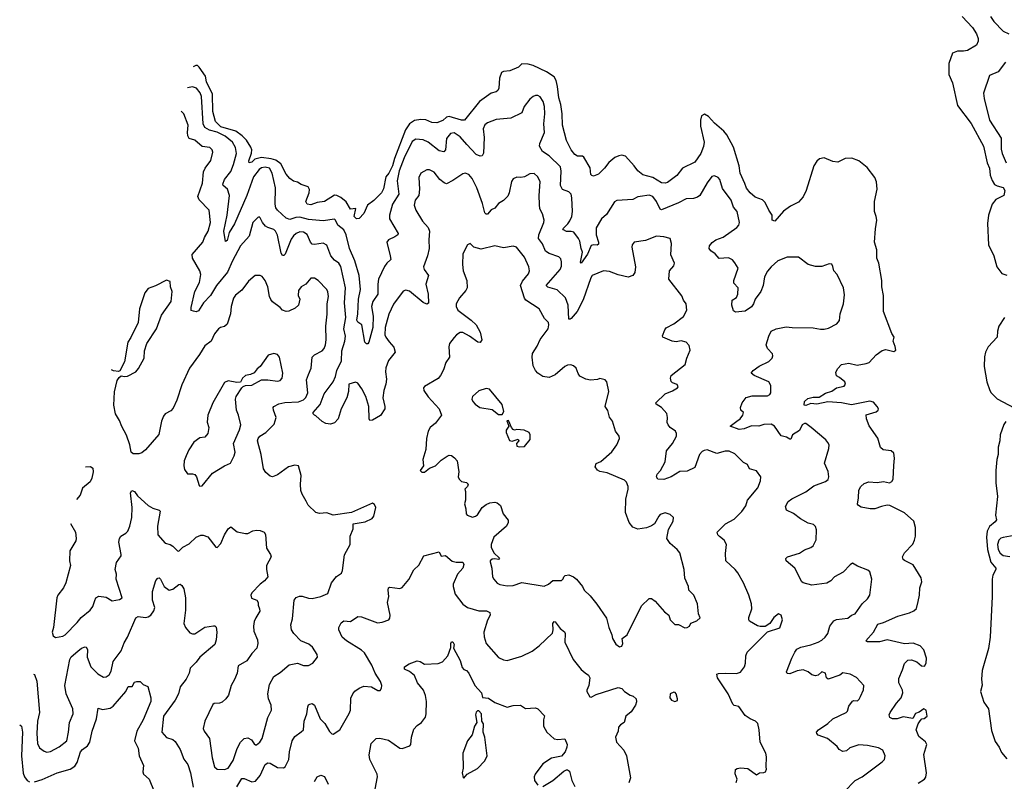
# Model space of a CAD drawing. Extents: x 2293878 to 2522763, y 823964 to 1006972.
# Tile 94 of 256: x 2312795 to 2320774, y 933358 to 939529. Entities that reach past the tile are written whole.
import ezdxf

# ---------------------------------------------------------------- set-up
doc = ezdxf.new("R2010")
doc.units = 0

msp = doc.modelspace()

# ---------------------------------------------------------------- linework, layer by layer
at = {"layer": '0CON20XD'}
for points in [[(2320432.5, 939555), (2320515, 939464.2), (2320547.5, 939415), (2320561.2, 939375), (2320561.2, 939355), (2320547.7, 939322.3), (2320475, 939280), (2320442.3, 939272.3), (2320395, 939273.8), (2320355, 939256.7), (2320324.1, 939174.1), (2320324.3, 939085), (2320355, 939017.5), (2320395, 938832), (2320505, 938688.6), (2320604.2, 938505), (2320635, 938368.6), (2320653.9, 938325), (2320659.3, 938269.3), (2320675, 938226.2), (2320695, 938193.8), (2320715, 938181.8), (2320765, 938168.6), (2320778.6, 938145), (2320770.8, 938105), (2320705, 938072.7), (2320675.6, 938035), (2320645.8, 937945), (2320637.4, 937877.4), (2320646.2, 937705), (2320688.8, 937615), (2320714, 937525), (2320755, 937472.5), (2320795, 937457.5)], [(2320661.5, 939555), (2320687.8, 939515), (2320764.5, 939435), (2320811.2, 939415)], [(2317774.8, 938344.8), (2317705, 938421.8), (2317675, 938429.6), (2317650, 938425), (2317617.9, 938412.1), (2317569.8, 938370.2), (2317535, 938325.6), (2317485, 938277.1), (2317445, 938261.2), (2317432.5, 938265), (2317424.2, 938275), (2317417.9, 938327.9), (2317366.7, 938415), (2317355, 938423.3), (2317315, 938423.8), (2317295, 938436.2), (2317265, 938474.2), (2317225, 938550), (2317194.6, 938675), (2317191.8, 938765), (2317180.4, 938840.4), (2317163.3, 938895), (2317153.4, 938986.6), (2317141.6, 939035), (2317125.3, 939065.3), (2317065, 939105.5), (2316957.3, 939157.3), (2316915, 939169.5), (2316865, 939170), (2316836.7, 939145), (2316767.1, 939112.9), (2316715, 939108.2), (2316699.2, 939100.8), (2316683.1, 939055), (2316678.8, 938975), (2316670.6, 938955), (2316656.1, 938943.9), (2316615, 938932.5), (2316521.6, 938865), (2316398.8, 938715), (2316375, 938714.2), (2316274.8, 938745.2), (2316255, 938739.6), (2316225, 938712.4), (2316175, 938693), (2316135, 938695.2), (2316085, 938716.5), (2316045, 938719.1), (2315995, 938711.3), (2315955, 938685.4), (2315922.8, 938637.2), (2315831.6, 938405), (2315815, 938343.8), (2315785.7, 938285), (2315762.5, 938255), (2315742.5, 938157.5), (2315726.6, 938125), (2315665, 938063.2), (2315612.9, 938025), (2315582.7, 937957.3), (2315545, 937917.5), (2315525, 937913.8), (2315504.4, 937935), (2315518.3, 937998.3), (2315475, 937994.4), (2315441.5, 938051.5), (2315397.1, 938087.1), (2315365, 938104.4), (2315345, 938105.8), (2315265, 938054.4), (2315205, 938048.5), (2315155, 938027.8), (2315125, 938032.5), (2315114.2, 938055), (2315142, 938125), (2315143, 938153), (2315133, 938173), (2315075, 938193.3), (2315045, 938213.3), (2315015, 938220), (2314985, 938242), (2314955, 938276), (2314911.4, 938361.4), (2314870.4, 938390.4), (2314832.4, 938402.4), (2314755, 938412.3), (2314701.1, 938398.9), (2314675, 938373.8), (2314655, 938370), (2314652.2, 938385), (2314674.1, 938445.9), (2314676.2, 938475), (2314667.5, 938495), (2314632.6, 938552.6), (2314598.8, 938588.8), (2314546.2, 938626.2), (2314425, 938661), (2314382.7, 938705), (2314361, 938785), (2314357.2, 938925), (2314308.2, 939025), (2314301.7, 939071.7), (2314248.8, 939145), (2314235, 939156.2), (2314221.7, 939158.3), (2314199.9, 939147.1)], [(2320783.5, 939185), (2320723.7, 939106.3), (2320654.5, 939075.5), (2320605.7, 938934.3), (2320610.3, 938890.3), (2320653.6, 938715), (2320749.3, 938569.3), (2320749.1, 938479.1), (2320757.1, 938445), (2320789.8, 938369.8)], [(2318605.3, 936274.7), (2318634.2, 936295), (2318656, 936325), (2318660, 936345), (2318640, 936365), (2318636.2, 936385), (2318650.8, 936425), (2318683.2, 936466.8), (2318729.5, 936480.5), (2318855, 936481.1), (2318875, 936492.9), (2318880.8, 936505), (2318882, 936565), (2318866, 936595), (2318747.5, 936645), (2318723.3, 936665), (2318740, 936685), (2318788.3, 936721.7), (2318865, 936758.1), (2318892.5, 936785), (2318897.9, 936805), (2318895, 936822), (2318855.7, 936865), (2318843.1, 936895), (2318865.6, 936965), (2318885, 937003.8), (2318925, 937024), (2319005, 937041.2), (2319055, 937034.2), (2319225, 937032.9), (2319285, 937021.4), (2319315, 937021.4), (2319349.8, 937030.2), (2319415.6, 937064.4), (2319437.7, 937092.3), (2319444, 937145), (2319470.8, 937225), (2319480.3, 937300.3), (2319470, 937355), (2319418.8, 937465), (2319391.2, 937495), (2319385, 937530), (2319375, 937546.7), (2319355, 937550), (2319295, 937530), (2319245, 937530), (2319185, 937546.2), (2319107.5, 937605), (2319015, 937604.4), (2318938.6, 937575), (2318885, 937527.1), (2318855, 937490), (2318830, 937445), (2318820, 937375), (2318800, 937325), (2318755.4, 937265), (2318740.6, 937225), (2318725, 937202.5), (2318675, 937168.1), (2318595, 937158.9), (2318578.6, 937168.6), (2318566, 937215), (2318570, 937255), (2318605, 937277.5), (2318615.6, 937305), (2318616.9, 937355), (2318581.9, 937395), (2318583.5, 937415), (2318616.9, 937515), (2318590.7, 937559.3), (2318572.5, 937582.5), (2318539.7, 937599.7), (2318464.1, 937594.1), (2318431.7, 937631.7), (2318396.1, 937656.1), (2318383.3, 937675), (2318383.8, 937695), (2318405.8, 937724.2), (2318435.5, 937744.5), (2318495, 937766.9), (2318605.4, 937844.6), (2318621.4, 937865), (2318627.5, 937885), (2318610, 937975), (2318580.6, 938010.6), (2318560, 938065), (2318490.9, 938160.9), (2318468.1, 938235), (2318455, 938249.2), (2318425, 938264), (2318405, 938258), (2318365, 938208), (2318305.6, 938105), (2318288.9, 938091.1), (2318255, 938078.6), (2318195, 938077.1), (2318135, 938043.5), (2317995, 937988.9), (2317985, 937994.3), (2317955.3, 938055.3), (2317925, 938097.1), (2317895, 938105.5), (2317823, 938097), (2317805, 938094), (2317765, 938072.5), (2317635, 938064.4), (2317615, 938052.5), (2317550.6, 937949.4), (2317508.6, 937915), (2317467.9, 937842.1), (2317465.6, 937785), (2317485.5, 937725), (2317485, 937710), (2317475, 937702.5), (2317444.5, 937705.5), (2317425, 937698.1), (2317395, 937629.2), (2317345, 937554.5), (2317338.9, 937565), (2317356.5, 937645), (2317344.4, 937675), (2317335, 937733.3), (2317324.5, 937755), (2317285, 937807.3), (2317265, 937813.2), (2317225, 937812), (2317201.9, 937825), (2317195.7, 937835), (2317236.5, 937873.5), (2317252.3, 937897.7), (2317269.2, 937935), (2317274.1, 937975), (2317270.5, 938085), (2317264.3, 938114.3), (2317244.3, 938134.3), (2317192.6, 938152.6), (2317178.8, 938185), (2317182.2, 938302.2), (2317176.4, 938335), (2317086.7, 938425), (2317031.1, 938461.1), (2317007.7, 938505), (2317009.1, 938525), (2317048.5, 938615), (2317041.4, 938685), (2317050.8, 938765), (2317047.5, 938825), (2317038, 938865), (2317013.9, 938903.9), (2316995, 938913.8), (2316975, 938914), (2316955, 938905.8), (2316928.8, 938885), (2316884, 938825), (2316865, 938774.2), (2316775, 938729.4), (2316655, 938720), (2316587, 938693), (2316565, 938676.2), (2316550, 938645), (2316558.9, 938575), (2316553.9, 938446.1), (2316543.6, 938426.4), (2316526.2, 938423.8), (2316495, 938435.7), (2316417.4, 938517.4), (2316365, 938578.9), (2316315, 938613.1), (2316285, 938605.7), (2316255, 938566), (2316245.5, 938475), (2316232.9, 938457.1), (2316195, 938465.5), (2316105, 938536.4), (2316065, 938556.4), (2316005, 938560.9), (2315975, 938542.5), (2315910.2, 938409.8), (2315869.5, 938305), (2315854.2, 938224.2), (2315866.7, 938115), (2315815.5, 938035), (2315791.5, 937945), (2315792.2, 937915), (2315862.5, 937795), (2315858, 937785), (2315835, 937768.6), (2315784.2, 937745.8), (2315770, 937725), (2315797.9, 937615), (2315802.7, 937585), (2315770, 937555), (2315751.4, 937528.6), (2315703.8, 937425), (2315696.2, 937385), (2315697.1, 937305), (2315657.8, 937245), (2315646.3, 937205), (2315659.7, 937125), (2315657.8, 937035), (2315624.2, 936915), (2315615, 936902), (2315605, 936901.2), (2315593.1, 936915), (2315566.4, 937055), (2315535, 937077.5), (2315527.2, 937095), (2315535.7, 937145), (2315541.6, 937265), (2315557.4, 937342.6), (2315544.7, 937455), (2315510.7, 937575), (2315468.4, 937675), (2315440.7, 937785), (2315421.2, 937825), (2315373.3, 937863.3), (2315355, 937904.2), (2315345, 937911.1), (2315255, 937900), (2315135, 937910), (2315065, 937928), (2315033.7, 937926.3), (2314985, 937910.8), (2314955, 937919.4), (2314884.8, 937984.8), (2314871.8, 938005), (2314865.3, 938035), (2314867.4, 938165), (2314841.6, 938285), (2314820, 938325), (2314785, 938334.7), (2314755, 938328.1), (2314735, 938316), (2314688.7, 938255), (2314636.4, 938105), (2314534.6, 937875), (2314492.5, 937805), (2314486, 937784), (2314475, 937740), (2314461.8, 937731.8), (2314449.4, 937815), (2314477.5, 937945), (2314495.3, 938105), (2314477.9, 938155), (2314444.7, 938184.7), (2314441.5, 938195), (2314455.4, 938235), (2314505, 938298.9), (2314526.3, 938355), (2314551.5, 938445), (2314545, 938493.8), (2314520.5, 938535), (2314459.6, 938585), (2314395, 938617.1), (2314333.2, 938633.2), (2314294.7, 938655), (2314283, 938685), (2314269.3, 938905), (2314257.9, 938935), (2314226.6, 938975), (2314195, 938985.3), (2314153.8, 938975.9)], [(2317008, 938032), (2317003.9, 938105), (2317011.5, 938215), (2316995, 938254), (2316965, 938281.9), (2316929.7, 938280.3), (2316885, 938256.2), (2316855, 938250), (2316825, 938253.8), (2316795, 938240), (2316781.2, 938218.8), (2316762.7, 938125), (2316751.2, 938098.8), (2316716.1, 938063.9), (2316675, 938038.1), (2316645, 938002.2), (2316615, 937987.5), (2316585, 937953.3), (2316575, 937951.5), (2316563.6, 937963.6), (2316545, 938040), (2316499.6, 938165), (2316462.3, 938242.3), (2316435, 938274.3), (2316405, 938284.3), (2316385, 938280.8), (2316305.4, 938224.6), (2316255, 938198), (2316235.6, 938205.6), (2316200, 938235), (2316155, 938294.3), (2316115, 938311.4), (2316095, 938310.8), (2316045, 938286.2), (2316029.7, 938250.3), (2316035.8, 938154.2), (2316030.8, 938105), (2315998.6, 938065), (2315990.5, 938025), (2316004.6, 937984.6), (2316060, 937895), (2316105.7, 937845), (2316115.7, 937815.7), (2316110, 937745), (2316112.9, 937675), (2316100.5, 937615), (2316067.8, 937525), (2316073.3, 937505), (2316108.8, 937455), (2316086.5, 937385), (2316104.5, 937304.5), (2316107.3, 937232.7), (2316095, 937224), (2316065, 937236.7), (2315955, 937327.8), (2315925, 937337.1), (2315902.4, 937327.6), (2315825, 937222.5), (2315786.8, 937143.2), (2315763.9, 937065), (2315756.7, 937033.3), (2315755.3, 936975.3), (2315761.8, 936955), (2315789.3, 936919.3), (2315826.4, 936875), (2315838.1, 936835), (2315783.1, 936766.9), (2315762.9, 936707.1), (2315760.6, 936675), (2315768.4, 936615), (2315762.5, 936575), (2315744.6, 936525), (2315736.7, 936465), (2315754.6, 936395), (2315753.7, 936376.3), (2315718.6, 936321.4), (2315655, 936282.9), (2315631.2, 936281.2), (2315625.8, 936295), (2315625.4, 936394.6), (2315600.7, 936475), (2315568.5, 936538.5), (2315535, 936584), (2315515, 936592.5), (2315463.3, 936575), (2315458.2, 936515), (2315445, 936464), (2315400, 936375), (2315375.6, 936295), (2315345, 936262.5), (2315315, 936252.2), (2315275, 936257.5), (2315245, 936273.8), (2315195, 936320), (2315183, 936323), (2315172.5, 936335), (2315173.3, 936345), (2315228.9, 936411.1), (2315262.2, 936497.8), (2315336.5, 936595), (2315355, 936636.2), (2315365.4, 936685), (2315402.5, 936765), (2315404.8, 936845.2), (2315430, 936925), (2315434.6, 936964.6), (2315421.6, 937025), (2315438.4, 937115), (2315427.4, 937235), (2315436.5, 937355), (2315398.5, 937528.5), (2315381.4, 937555), (2315345, 937581.4), (2315316.9, 937615), (2315285, 937702), (2315255, 937716.5), (2315185, 937707.1), (2315165, 937710), (2315150.6, 937725), (2315136.2, 937765), (2315125, 937786.9), (2315095, 937806.4), (2315065, 937810.5), (2315035, 937796.5), (2315012.9, 937777.1), (2314995, 937749.4), (2314945, 937627.5), (2314935, 937618), (2314925, 937618.8), (2314915, 937636.7), (2314882.9, 937782.9), (2314868.9, 937815), (2314855, 937829.4), (2314805, 937843.5), (2314786.3, 937856.3), (2314762.5, 937885), (2314745, 937922.5), (2314735, 937930), (2314725, 937926.7), (2314684.4, 937885), (2314653.3, 937775), (2314584.8, 937695.2), (2314519.2, 937575), (2314478, 937482), (2314389.2, 937375), (2314342.2, 937295), (2314284.7, 937235.3), (2314245, 937170.8), (2314225, 937162), (2314203.3, 937166.7), (2314185, 937172.5), (2314185.8, 937195.8), (2314215, 937326.2), (2314251.1, 937398.9), (2314263.7, 937463.7), (2314254.4, 937495), (2314194.4, 937595), (2314191.4, 937625), (2314279.4, 937725), (2314293.5, 937765), (2314323.3, 937815), (2314341.1, 937885), (2314330.8, 937985), (2314249.8, 938069.8), (2314238.9, 938095), (2314276.1, 938203.9), (2314285.7, 938295), (2314298.6, 938325), (2314345, 938388.8), (2314359.5, 938455), (2314354.2, 938475), (2314335, 938494), (2314275, 938501.4), (2314215, 938551.5), (2314167.1, 938567.1), (2314157.3, 938587.3), (2314154, 938615), (2314160, 938675), (2314125.5, 938765), (2314102.9, 938786.8)], [(2320075, 933343.1), (2320126.4, 933373.6), (2320138, 933392), (2320144.5, 933425.5), (2320122.3, 933575), (2320145.4, 933655.4), (2320135, 933677.1), (2320081.7, 933721.7), (2320060.8, 933775), (2320075.8, 933824.2), (2320091.2, 933848.8), (2320105, 933863.3), (2320125, 933867.5), (2320150, 933885), (2320140, 933935), (2320122.5, 933945), (2320082.7, 933917.3), (2320055, 933908), (2320032.5, 933867.5), (2319955, 933880), (2319905.6, 933864.4), (2319867.5, 933865), (2319846.2, 933875), (2319840.8, 933895), (2319848.8, 933915), (2319900.7, 933989.3), (2319937.8, 934035), (2319951.4, 934075), (2319950, 934095), (2319919.2, 934155), (2319918.8, 934191.2), (2319949.7, 934260.3), (2319965, 934312.5), (2319991.7, 934338.3), (2320023, 934343), (2320065, 934326.7), (2320102.3, 934292.3), (2320128.3, 934291.7), (2320140, 934315), (2320144.3, 934355), (2320122.7, 934422.7), (2320093.3, 934455), (2320035, 934476), (2319965, 934472.5), (2319825, 934504.4), (2319763.4, 934486.6), (2319665, 934488), (2319651.2, 934495), (2319713.1, 934565), (2319749.5, 934630.5), (2319795, 934642.9), (2319910, 934695), (2320005, 934722.2), (2320041.1, 934738.9), (2320063.5, 934756.5), (2320075.4, 934815), (2320087.5, 934865), (2320088.1, 934925), (2320105.6, 934975), (2320100.8, 935005), (2320035, 935112), (2319965, 935146), (2319954, 935155), (2319949.2, 935175), (2319965, 935207.5), (2320031.7, 935278.3), (2320047.4, 935312.6), (2320055.6, 935345), (2320055.6, 935415), (2320042, 935465), (2319965, 935533.8), (2319845, 935592.9), (2319825, 935595.6), (2319780, 935585), (2319725.9, 935564.1), (2319685.8, 935564.2), (2319615, 935578), (2319591.2, 935591.2), (2319583.9, 935603.9), (2319593.3, 935655), (2319594.2, 935715.8), (2319611.2, 935745), (2319639.1, 935770.9), (2319677.3, 935782.7), (2319745, 935777.5), (2319794.4, 935785.6), (2319843, 935777), (2319863.3, 935786.7), (2319872.9, 935805), (2319877.6, 935917.6), (2319884.2, 935975), (2319878, 936015), (2319857.5, 936035), (2319792.7, 936042.7), (2319771.2, 936061.2), (2319749.1, 936139.1), (2319679.1, 936239.1), (2319656.2, 936295), (2319654, 936326), (2319735, 936351.2), (2319751.2, 936365), (2319753.8, 936375), (2319744.2, 936395), (2319715, 936429.4), (2319685, 936436.5), (2319535, 936408.8), (2319454.6, 936424.6), (2319345, 936431.9), (2319255, 936414.1), (2319205, 936418.1), (2319165, 936402.9), (2319153.3, 936405), (2319154.2, 936435), (2319182, 936458), (2319225, 936469.6), (2319275, 936469.2), (2319325, 936503.1), (2319375, 936517.7), (2319415, 936545.8), (2319475, 936560), (2319487.1, 936575), (2319482.5, 936595), (2319438.1, 936628.1), (2319414.2, 936644.2), (2319409.3, 936670.7), (2319421.2, 936698.8), (2319455, 936735.8), (2319515, 936744.5), (2319580.6, 936729.4), (2319655, 936742), (2319677.9, 936752.1), (2319735, 936812.9), (2319785, 936848.5), (2319815, 936855.6), (2319878.7, 936841.3), (2319895, 936850), (2319890.6, 936880.6), (2319873.3, 936925), (2319882.5, 936955), (2319863.8, 936985), (2319794, 937165), (2319794, 937295), (2319780.8, 937365), (2319782, 937415), (2319756, 937555), (2319742, 937595), (2319740, 937665), (2319722.5, 937725), (2319729.4, 937835), (2319740.6, 937905), (2319736.9, 937935), (2319721.4, 937975), (2319720.9, 938055), (2319744.5, 938155), (2319739.4, 938215), (2319725, 938251.2), (2319662, 938332), (2319595, 938384.2), (2319537.3, 938407.3), (2319485, 938402.9), (2319425, 938374.2), (2319385, 938380), (2319315, 938408), (2319277.7, 938402.3), (2319255, 938381.2), (2319230, 938345), (2319168.6, 938145), (2319145, 938093.3), (2319105, 938050), (2319041.7, 938018.3), (2318985, 937976.2), (2318915, 937896.7), (2318894, 937904), (2318893.5, 937945), (2318864.5, 937985), (2318837.3, 938047.3), (2318815, 938069.4), (2318755, 938091.9), (2318715, 938124.4), (2318685, 938164.2), (2318671.2, 938201.2), (2318634, 938284), (2318625.7, 938345), (2318580.5, 938495), (2318525.6, 938595), (2318501.4, 938625), (2318425, 938690), (2318377.1, 938745), (2318345, 938762.9), (2318321.1, 938748.9), (2318310.9, 938715), (2318313.2, 938665), (2318341.8, 938535), (2318337.6, 938502.4), (2318315.7, 938444.3), (2318265.7, 938374.3), (2318167.5, 938325), (2318119.4, 938265), (2318045, 938209.2), (2318026.6, 938203.4), (2317995, 938206.4), (2317925, 938250), (2317845, 938271.5), (2317804.4, 938304.4), (2317774.8, 938344.8)], [(2318601.7, 933348.3), (2318608.8, 933375), (2318593, 933417), (2318597, 933453), (2318608.3, 933461.7), (2318635, 933466.2), (2318695, 933461.2), (2318765, 933410), (2318790, 933425), (2318825, 933427.5), (2318840, 933435), (2318847.5, 933455), (2318843.3, 933475), (2318847.5, 933555), (2318841.4, 933585), (2318794.3, 933675), (2318788.8, 933775), (2318776.7, 933825), (2318757.5, 933845), (2318715, 933863.3), (2318675, 933891.2), (2318622.3, 933962.3), (2318585, 933971.2), (2318573.2, 933983.2), (2318536.4, 934066.4), (2318450, 934195), (2318444.2, 934225.8), (2318458.3, 934231.7), (2318515.9, 934234.1), (2318605, 934231.1), (2318637, 934243), (2318668.6, 934285), (2318677.5, 934315), (2318678.8, 934375), (2318691.2, 934405), (2318855, 934567.5), (2318955, 934601.2), (2318977.5, 934665), (2318966, 934705), (2318945, 934714), (2318905, 934685.8), (2318875, 934636), (2318835, 934611.2), (2318795, 934610.8), (2318775, 934617.1), (2318710, 934655), (2318703.3, 934665), (2318704, 934684), (2318728.2, 934755), (2318726.2, 934795), (2318704.6, 934864.6), (2318661.1, 934965), (2318614, 935046), (2318593.5, 935073.5), (2318516.2, 935145), (2318513.9, 935203.9), (2318523.3, 935275), (2318505, 935312.5), (2318465, 935340), (2318452, 935355), (2318446.7, 935375), (2318515.7, 935444.3), (2318585, 935482), (2318646.8, 935543.2), (2318680.3, 935589.7), (2318693.3, 935635), (2318776.9, 935735), (2318797.9, 935792.1), (2318802, 935825), (2318765, 935874), (2318708.3, 935888.3), (2318693.4, 935923.4), (2318661.7, 935941.7), (2318590.7, 936010.7), (2318545, 936032.9), (2318513, 936033), (2318445, 936014.6), (2318365, 936042.5), (2318342, 936038), (2318325, 936029.4), (2318304.1, 936005.9), (2318265, 935898.8), (2318205, 935871.2), (2318145, 935867.5), (2318075, 935823.6), (2318015, 935803.3), (2317965, 935806.7), (2317956, 935825), (2317962, 935845), (2317988, 935875), (2318026.2, 935945), (2318035.7, 936035), (2318085.6, 936095), (2318116.6, 936153.4), (2318118.6, 936175), (2318109.2, 936195), (2318065, 936224.2), (2318050, 936245), (2318042.9, 936265), (2318045.8, 936305), (2318038.8, 936338.8), (2317995, 936386.7), (2317952.3, 936412.3), (2317950, 936425), (2318025, 936496), (2318085, 936520), (2318126.2, 936545), (2318130, 936555), (2318123.9, 936573.9), (2318085, 936586.7), (2318075, 936597.5), (2318070, 936625), (2318073.6, 936646.4), (2318188, 936735), (2318200, 936785), (2318229.5, 936850.5), (2318219.7, 936889.7), (2318195.7, 936915.7), (2318155, 936927.8), (2318115, 936919.4), (2318083.3, 936925), (2318007.5, 936955), (2318003.6, 936966.4), (2318022, 937015), (2318035, 937032.5), (2318094.7, 937065.3), (2318175, 937124.2), (2318200, 937175), (2318196, 937225), (2318175, 937256.2), (2318162, 937292), (2318054.3, 937425), (2318062, 937495), (2318095.8, 937535), (2318100.8, 937555), (2318072.9, 937622.9), (2318078, 937715), (2318067.5, 937755), (2318015, 937770), (2317955, 937774.2), (2317865, 937738.6), (2317773.3, 937725), (2317758.8, 937705), (2317756.2, 937685), (2317785.6, 937525), (2317780, 937480), (2317763.3, 937455), (2317725, 937443.3), (2317645, 937460.4), (2317575, 937488.6), (2317525, 937492.5), (2317433.6, 937456.4), (2317422.1, 937437.9), (2317361.6, 937258.4), (2317313.5, 937165), (2317265, 937106.9), (2317255, 937100.8), (2317245, 937103.3), (2317240.7, 937215), (2317219.2, 937275), (2317149.5, 937339.5), (2317075, 937362), (2317062.2, 937375), (2317175, 937504), (2317185, 937532.5), (2317186.9, 937566.9), (2317180, 937590), (2317165, 937607.1), (2317085, 937633.5), (2317055, 937654.2), (2317032.7, 937712.7), (2317000, 937755), (2317000.6, 937785), (2317041.9, 937885), (2317044.4, 937905), (2317032.2, 937955), (2317010, 937995), (2317008, 938032)], [(2317655, 934447.5), (2317675, 934453.3), (2317682, 934475), (2317677.5, 934515), (2317716.6, 934543.4), (2317835, 934778.8), (2317895, 934837.5), (2317915, 934837.5), (2317945, 934816.7), (2318020.5, 934730.5), (2318055, 934702.5), (2318067.5, 934665), (2318105, 934627.5), (2318135, 934627.5), (2318185, 934600), (2318205, 934602.5), (2318222.5, 934615), (2318235, 934637.5), (2318282.3, 934657.7), (2318308, 934682), (2318296.7, 934715), (2318287.5, 934795), (2318256.7, 934865), (2318216.2, 934905), (2318213.8, 934935), (2318185, 935002.5), (2318179.2, 935075), (2318145, 935207.5), (2318123.3, 935235), (2318065.6, 935285.6), (2318039.2, 935325), (2318052.7, 935397.3), (2318091.2, 935465), (2318093.3, 935495), (2318065, 935520), (2318025, 935533.3), (2317985, 935518.8), (2317973.4, 935506.6), (2317938.6, 935445), (2317913.7, 935426.3), (2317875, 935412.5), (2317805, 935401.4), (2317765, 935415.7), (2317735, 935454.2), (2317704.6, 935535), (2317707.4, 935642.6), (2317725.8, 935725.8), (2317725.8, 935745), (2317711.4, 935781.4), (2317696.5, 935796.5), (2317555, 935856.4), (2317497.5, 935867.5), (2317478.3, 935878.3), (2317457.5, 935905), (2317466.1, 935933.9), (2317505, 935950), (2317593.1, 936026.9), (2317633.1, 936085), (2317655.8, 936135), (2317653.8, 936155), (2317624.3, 936195), (2317599.2, 936275), (2317575, 936306.7), (2317561.5, 936361.5), (2317540, 936395), (2317570.5, 936515), (2317553.3, 936595), (2317539.5, 936609.5), (2317495, 936622.5), (2317476.1, 936613.9), (2317421.7, 936608.3), (2317382.5, 936615), (2317335, 936640), (2317320.5, 936660.5), (2317303.3, 936705), (2317283.6, 936723.6), (2317260.7, 936730.7), (2317235, 936728), (2317212.6, 936717.4), (2317135, 936652), (2317085, 936630), (2317035, 936638), (2316993.8, 936665), (2316975.6, 936685.6), (2316956.2, 936725), (2316948, 936795), (2316951.4, 936825), (2316987.2, 936882.8), (2317011.8, 936938.2), (2317077.1, 937025), (2317084.2, 937055), (2317079.2, 937075), (2317048.3, 937108.3), (2317003.8, 937185), (2316896, 937255), (2316885, 937273.3), (2316852.5, 937375), (2316870.8, 937409.2), (2316919.4, 937470.6), (2316927.1, 937495), (2316921.4, 937525), (2316884.5, 937604.5), (2316820, 937685), (2316795, 937693.8), (2316715, 937680), (2316645, 937696), (2316535, 937668.1), (2316475, 937686), (2316445, 937716.2), (2316424.4, 937705.6), (2316387.3, 937632.7), (2316382.5, 937545), (2316388.6, 937495), (2316417.5, 937415), (2316421.1, 937355), (2316411.4, 937335), (2316358.9, 937275), (2316332.9, 937225), (2316332.5, 937205), (2316345, 937174.3), (2316454.3, 937095), (2316495.4, 937055.4), (2316527, 936997), (2316539.1, 936935), (2316526.2, 936913.8), (2316506.7, 936915), (2316438.8, 936965), (2316385, 936993.1), (2316365, 936993.1), (2316335, 936975.7), (2316315, 936952.5), (2316278.6, 936905), (2316271.7, 936878.3), (2316276.7, 936795), (2316247.8, 936752.2), (2316229.1, 936690.9), (2316205.6, 936645), (2316185, 936620.8), (2316075, 936557.5), (2316067.5, 936545), (2316070, 936525), (2316105, 936473.3), (2316195.6, 936375), (2316214.2, 936325), (2316165, 936260), (2316121.2, 936225), (2316104, 936195), (2316090.6, 936135), (2316085.6, 936045), (2316062, 935965), (2316066.4, 935913.6), (2316040, 935875), (2316053, 935863), (2316075, 935863.3), (2316115, 935893.8), (2316165, 935914), (2316210.9, 935959.1), (2316258.8, 935991.2), (2316275, 935998.8), (2316295, 935996.7), (2316319.5, 935979.5), (2316338.8, 935955), (2316352.5, 935865), (2316348.8, 935825), (2316355.9, 935805.9), (2316376, 935786), (2316415, 935778), (2316428.8, 935765), (2316425, 935747.5), (2316402.5, 935725), (2316406.7, 935705), (2316407.5, 935635), (2316398.8, 935605), (2316410, 935565), (2316412, 935525), (2316420, 935515), (2316465, 935498.8), (2316487.5, 935505), (2316505, 935516.7), (2316543.8, 935575), (2316575, 935601.2), (2316605, 935613.3), (2316645, 935618.8), (2316665, 935613.3), (2316692.5, 935592.5), (2316714.2, 935525), (2316752.5, 935472.5), (2316752.9, 935455), (2316739.2, 935425), (2316637.5, 935335), (2316614.4, 935275), (2316614.6, 935255), (2316638, 935208), (2316683.3, 935165), (2316675.8, 935154.2), (2316645, 935159.4), (2316623.8, 935156.2), (2316608.6, 935145), (2316606.7, 935135), (2316620, 935085), (2316627.1, 935015), (2316636, 934995), (2316663.6, 934963.6), (2316685, 934952.9), (2316745, 934940), (2316795, 934944.3), (2316865, 934967.5), (2317045, 934938.6), (2317080, 934955), (2317115, 934984), (2317186, 934984), (2317198.3, 934998.3), (2317203.3, 935015), (2317214.2, 935025.8), (2317245, 935030), (2317283.6, 935013.6), (2317306.7, 934995), (2317356.2, 934935), (2317370, 934905), (2317419.2, 934859.2), (2317473.1, 934793.1), (2317549.3, 934679.3), (2317568, 934605), (2317594.1, 934544.1), (2317600, 934515), (2317625, 934467.5), (2317655, 934447.5)], [(2313207.9, 935445.7), (2313246.2, 935375), (2313253.9, 935323.9), (2313249.2, 935305), (2313201.2, 935225), (2313198.8, 935145), (2313205.7, 935105), (2313168.1, 934965), (2313150, 934925), (2313105, 934866), (2313095.6, 934845), (2313068, 934605), (2313058, 934565), (2313065, 934537.5), (2313085, 934523.8), (2313145, 934534.3), (2313163.8, 934545), (2313262, 934645), (2313292.5, 934685), (2313365.4, 934744.6), (2313387.5, 934775), (2313403.8, 934823.8), (2313412.5, 934845), (2313435, 934856.7), (2313495, 934850), (2313545, 934820), (2313605, 934830), (2313626, 934845), (2313577.5, 934995), (2313580, 935035), (2313570, 935075), (2313579.1, 935130.9), (2313616.4, 935183.6), (2313618.6, 935195), (2313599.5, 935295), (2313603.5, 935325), (2313615.8, 935345), (2313655, 935368.1), (2313670.5, 935385), (2313686.8, 935425), (2313703.4, 935495), (2313707.5, 935575), (2313694, 935695), (2313705, 935712.5), (2313725, 935706.2), (2313750.3, 935670.3), (2313835, 935593.1), (2313875, 935570.5), (2313925, 935555.6), (2313934.2, 935545), (2313910.9, 935425), (2313914.4, 935355), (2313975, 935286), (2314015, 935275.7), (2314035, 935262.9), (2314075, 935223.8), (2314085, 935222), (2314116.5, 935253.5), (2314167.3, 935282.7), (2314225, 935336.7), (2314262.7, 935352.7), (2314283, 935353), (2314318.6, 935338.6), (2314383.8, 935255), (2314395, 935252), (2314425.5, 935284.5), (2314455.8, 935355), (2314485, 935403.3), (2314505, 935418.8), (2314558.3, 935378.3), (2314625, 935364.3), (2314645, 935364.4), (2314683.4, 935386.6), (2314715, 935392.5), (2314745, 935390.8), (2314776.7, 935375), (2314787.7, 935357.7), (2314795, 935247.5), (2314828.1, 935195), (2314833.1, 935175), (2314794.5, 935105), (2314794.4, 935075), (2314807.1, 935015), (2314778.9, 934981.1), (2314742.5, 934955), (2314676.7, 934885), (2314668.8, 934865), (2314672.3, 934842.3), (2314716.7, 934825), (2314728.8, 934805), (2314726.2, 934785), (2314738.8, 934755), (2314740, 934735), (2314708.1, 934681.9), (2314695, 934652.5), (2314690, 934615), (2314692.9, 934575), (2314722.9, 934505), (2314724.2, 934474.2), (2314715.7, 934435), (2314675, 934392), (2314635, 934332.5), (2314565.9, 934294.1), (2314556.2, 934235), (2314536.3, 934183.7), (2314508.1, 934135), (2314488.1, 934055), (2314465.4, 934024.6), (2314435, 933998.6), (2314415, 933989.4), (2314371.4, 933988.6), (2314359.7, 933980.3), (2314295.7, 933845), (2314282.5, 933785), (2314288.8, 933765), (2314333.5, 933705), (2314355, 933547.5), (2314374.2, 933475), (2314395.9, 933455.9), (2314455, 933453.1), (2314485.7, 933465), (2314525.5, 933525), (2314556.3, 933623.7), (2314583.6, 933675), (2314615, 933705.5), (2314645, 933710.5), (2314672.9, 933692.9), (2314695, 933660), (2314705, 933652.5), (2314715, 933654.2), (2314740.8, 933675), (2314760.8, 933705), (2314805.8, 933875), (2314835.7, 933935), (2314831.9, 933975), (2314810, 934025), (2314807.1, 934065), (2314819.4, 934140.6), (2314855, 934206), (2314905, 934239.2), (2314978.2, 934301.8), (2315045, 934315.6), (2315095.8, 934295.8), (2315135, 934296.9), (2315170, 934315), (2315207.3, 934362.7), (2315206, 934385), (2315168, 934445), (2315138.3, 934468.3), (2315074.6, 934494.6), (2315017.1, 934555), (2314998.1, 934585), (2314992.9, 934625), (2315006.5, 934675), (2315020.6, 934825), (2315034.5, 934845.5), (2315062.4, 934857.6), (2315085, 934858.1), (2315135, 934842.2), (2315165, 934839.5), (2315235, 934855.6), (2315290.8, 934879.2), (2315322, 934965), (2315363, 935017), (2315402.5, 935045), (2315411.2, 935065), (2315427.7, 935192.3), (2315473.3, 935275), (2315473.3, 935345), (2315496.4, 935403.6), (2315497.5, 935445), (2315595, 935461.1), (2315652.3, 935487.7), (2315664.1, 935505.9), (2315681.2, 935575), (2315670.7, 935600.7), (2315655, 935612.5), (2315485, 935536), (2315335, 935514.3), (2315285, 935532.2), (2315225, 935528.5), (2315195.3, 935535.3), (2315133.8, 935593.8), (2315116.7, 935626.7), (2315083.4, 935685), (2315073.6, 935715), (2315070.3, 935765), (2315075.3, 935835), (2315054.3, 935914.3), (2315025, 935920), (2314973.3, 935905), (2314885, 935840), (2314845, 935824.4), (2314825, 935828.6), (2314788.4, 935858.4), (2314769.5, 935889.5), (2314752.2, 936005), (2314722.5, 936115), (2314726.7, 936135), (2314740, 936155), (2314790, 936185), (2314857.6, 936252.4), (2314872.7, 936305), (2314850.5, 936365), (2314848.9, 936385), (2314855, 936395.7), (2314894, 936416), (2314943.6, 936426.4), (2315055, 936431.5), (2315095, 936447.9), (2315115, 936466.7), (2315129.2, 936505), (2315119.5, 936610.5), (2315135.3, 936654.7), (2315156.7, 936705), (2315164.6, 936795.4), (2315185, 936814.2), (2315245, 936845.7), (2315261.1, 936865), (2315272.2, 936895), (2315277.5, 936935), (2315275.5, 937045), (2315286.4, 937143.6), (2315287.9, 937225), (2315297.9, 937285), (2315292.7, 937322.7), (2315282.8, 937342.8), (2315215, 937415.8), (2315185, 937433.8), (2315155, 937433.3), (2315113.9, 937386.1), (2315075, 937364), (2315053.1, 937335), (2315052.5, 937295), (2315065.8, 937265), (2315055, 937216.7), (2315028.3, 937191.7), (2314975, 937166), (2314954.1, 937164.1), (2314925, 937173.8), (2314905, 937196), (2314842.7, 937242.7), (2314830.2, 937260.2), (2314818.1, 937285), (2314805.7, 937365), (2314785.5, 937415.5), (2314758.8, 937448.8), (2314745, 937456), (2314704.2, 937455.8), (2314650.5, 937409.5), (2314595, 937338), (2314545, 937297.5), (2314527, 937273), (2314507.5, 937205), (2314502.9, 937145), (2314477.6, 937062.4), (2314455, 937042), (2314422.5, 937035), (2314405, 937023.8), (2314375, 936983.8), (2314346.2, 936923.8), (2314295, 936885.7), (2314253.1, 936815), (2314170, 936705), (2314109.8, 936570.2), (2314068.9, 936445), (2314038.3, 936381.7), (2314020.6, 936359.4), (2313975, 936335.8), (2313960, 936315), (2313945.5, 936275), (2313922.8, 936167.2), (2313815, 936042), (2313785, 936018.8), (2313761.7, 936011.7), (2313715, 936012), (2313699.2, 936025), (2313687.1, 936085), (2313660.9, 936160.9), (2313622.2, 936232.2), (2313605, 936282), (2313570.4, 936335), (2313559.2, 936405), (2313563.9, 936513.9), (2313585.6, 936604.4), (2313600.3, 936629.7), (2313617, 936643), (2313645, 936636.7), (2313669.5, 936640.5), (2313735, 936676.2), (2313758.7, 936701.3), (2313802.5, 936785), (2313807.5, 936845), (2313824.7, 936905.3), (2313902.5, 937025), (2313942.9, 937135), (2314022, 937245), (2314031.2, 937325), (2314017, 937363), (2314015, 937407.5), (2313985, 937416.7), (2313895, 937371.2), (2313835, 937350), (2313809.2, 937315), (2313766.9, 937185), (2313755.6, 937075), (2313696.9, 936953.1), (2313672.2, 936915), (2313643.2, 936756.8), (2313606, 936684), (2313595, 936678), (2313555, 936683.3), (2313538.8, 936691.8)], [(2320775, 937114.4), (2320730.4, 937045), (2320718.9, 937005), (2320716, 936955), (2320642.3, 936877.7), (2320622.2, 936835), (2320612.8, 936797.2), (2320611.7, 936718.3), (2320633.2, 936595), (2320655.4, 936525), (2320667.5, 936505), (2320716.7, 936456.7), (2320853.4, 936383.4)], [(2314255, 935750), (2314275, 935752.5), (2314356.7, 935855), (2314455, 935913.8), (2314503.9, 935936.1), (2314534, 935995), (2314540.8, 936025), (2314528.9, 936095), (2314577.5, 936205), (2314587.5, 936245), (2314569.2, 936325), (2314552.5, 936365), (2314544.3, 936455), (2314550, 936475), (2314593.9, 936546.1), (2314605, 936557.5), (2314625, 936563.3), (2314675, 936566.7), (2314755, 936611.2), (2314805, 936610.8), (2314885, 936599.2), (2314905, 936606.2), (2314922, 936625), (2314928.6, 936665), (2314900.8, 936795), (2314885, 936816), (2314855, 936823.8), (2314808.8, 936811.2), (2314745, 936717.5), (2314720.5, 936699.5), (2314695, 936666.7), (2314665, 936653.3), (2314626.2, 936646.2), (2314600, 936625), (2314585, 936592.5), (2314555, 936588.8), (2314485, 936603.3), (2314455, 936590), (2314360, 936425), (2314318.8, 936325), (2314313.6, 936266.4), (2314326.7, 936225), (2314320, 936175), (2314295, 936146.7), (2314255, 936140), (2314205, 936106), (2314165, 936043.3), (2314142.9, 935995), (2314128.8, 935955), (2314123.8, 935915), (2314130, 935885), (2314155, 935850), (2314195, 935850), (2314215, 935842.5), (2314227.5, 935825), (2314250, 935755), (2314255, 935750)], [(2316705, 936330), (2316717.5, 936355), (2316705, 936410), (2316602.5, 936535), (2316575, 936540), (2316515, 936520), (2316463.9, 936476.1), (2316460, 936455), (2316466.2, 936435), (2316485, 936413.8), (2316525, 936386.7), (2316625, 936370), (2316675, 936330), (2316705, 936330)], [(2316845, 936067.5), (2316885, 936070), (2316931.7, 936128.3), (2316932.5, 936165), (2316922.5, 936185), (2316883, 936203), (2316825, 936207.5), (2316805, 936202.5), (2316795, 936207.5), (2316780, 936225), (2316760, 936275), (2316755, 936280), (2316741.7, 936278.3), (2316760, 936235), (2316738.3, 936201.7), (2316737.5, 936185), (2316765, 936120), (2316785, 936112.5), (2316835, 936130), (2316840, 936115), (2316820, 936095), (2316823.6, 936073.6), (2316845, 936067.5)], [(2319477, 933273), (2319565.4, 933364.6), (2319623.3, 933395), (2319785, 933514), (2319803.3, 933535), (2319807.5, 933565), (2319790.7, 933610.7), (2319755, 933630), (2319665, 933646.9), (2319595, 933652.2), (2319521.5, 933628.5), (2319495, 933604.2), (2319465, 933599.2), (2319435, 933614), (2319418.7, 933638.7), (2319341.2, 933705), (2319265, 933730), (2319253.6, 933743.6), (2319253.3, 933755), (2319268.6, 933775), (2319343.3, 933826.7), (2319383.8, 933865), (2319492.5, 933915), (2319503.6, 933926.4), (2319513.8, 933965), (2319545, 934007.5), (2319555, 934013.3), (2319585, 934010), (2319598.3, 934021.7), (2319608, 934045), (2319632.3, 934097.7), (2319636, 934135), (2319575, 934198), (2319525, 934226), (2319465, 934236.2), (2319441.7, 934218.3), (2319346.4, 934186.4), (2319333.3, 934195), (2319323.9, 934233.9), (2319295, 934243.8), (2319265, 934218.8), (2319245, 934212.5), (2319215, 934220.8), (2319183.3, 934245), (2319145, 934260), (2319095, 934253.1), (2319035, 934228.1), (2319015, 934230), (2319009.2, 934245), (2319051.9, 934355), (2319075.7, 934405), (2319093, 934427), (2319124.6, 934445.4), (2319205, 934464.3), (2319265.5, 934484.5), (2319295, 934502), (2319322, 934525), (2319343.8, 934555), (2319360, 934615), (2319393.4, 934656.6), (2319415, 934667.5), (2319505, 934680), (2319535, 934703.8), (2319565.8, 934714.2), (2319621.2, 934795), (2319666.2, 934835), (2319683.9, 934866.1), (2319701.4, 934995), (2319683.7, 935053.7), (2319667.1, 935067.1), (2319585, 935100), (2319545, 935123.8), (2319525, 935112), (2319466.9, 935053.1), (2319396.7, 935015), (2319367.9, 934982.1), (2319335, 934964), (2319215, 934946.7), (2319145, 934966.7), (2319133.3, 934975), (2319075.8, 935085), (2319006.2, 935145), (2319003.6, 935163.6), (2319017.5, 935175), (2319115, 935206), (2319155, 935234), (2319205, 935251.4), (2319225.8, 935265), (2319250.5, 935315), (2319252.9, 935395), (2319242.7, 935422.7), (2319227.3, 935437.3), (2319185, 935450), (2319123.3, 935485), (2319067, 935527), (2319010, 935555), (2319000, 935585), (2319021.4, 935625), (2319052.6, 935647.4), (2319165, 935703.3), (2319229.4, 935750.6), (2319325, 935785.7), (2319347.3, 935802.7), (2319353.1, 935825), (2319346.4, 935866.4), (2319317.8, 935935), (2319352.5, 936055), (2319353.4, 936083.4), (2319345, 936103.8), (2319327.5, 936125), (2319210, 936225), (2319165, 936256.7), (2319155, 936258), (2319135, 936246.7), (2319115, 936198.8), (2319057.5, 936165), (2319045, 936130), (2319035, 936130), (2319010, 936145), (2318965.7, 936155.7), (2318911.4, 936235), (2318885, 936251.5), (2318825, 936249.4), (2318785, 936235.7), (2318725, 936237.5), (2318665, 936213.3), (2318625, 936206.9), (2318552.5, 936235), (2318605.3, 936274.7)], [(2320786, 936274), (2320770.1, 936249.9), (2320740.8, 936165), (2320737.5, 936115), (2320723.3, 936065), (2320723.1, 936005), (2320712.1, 935965), (2320705.3, 935875), (2320704.7, 935774.7), (2320717.6, 935665), (2320702.7, 935515), (2320709.6, 935475), (2320700.9, 935459.1), (2320655, 935420.8), (2320634.2, 935384.2), (2320628.5, 935335), (2320638.5, 935235), (2320665, 935132.2), (2320704.6, 935085), (2320705.4, 935075), (2320680.9, 935029.1), (2320674.8, 934994.8), (2320675.2, 934854.8), (2320658.3, 934525), (2320645.2, 934434.8), (2320595.2, 934255), (2320590, 934185), (2320594, 934136), (2320581.1, 934085), (2320608.8, 933998.8), (2320646.5, 933945), (2320669.1, 933769.1), (2320699.1, 933679.1), (2320731.9, 933635), (2320751.5, 933591.5), (2320795, 933538.8)], [(2313327.5, 935906.8), (2313368.6, 935908.6), (2313387.5, 935895), (2313390, 935865), (2313380, 935815), (2313365, 935783.8), (2313305, 935733.3), (2313286.2, 935675), (2313255.9, 935641.1)], [(2320855, 935348.5), (2320765, 935332.5), (2320745, 935326.7), (2320728.6, 935311.4), (2320717.9, 935275), (2320725, 935236.2), (2320740, 935205), (2320765, 935188.2), (2320819.8, 935180.2)], [(2314555, 933312.5), (2314595, 933380.8), (2314615, 933381.4), (2314675, 933352.7), (2314705, 933358.8), (2314745, 933404.4), (2314785, 933494.3), (2314805, 933507.9), (2314825, 933503.6), (2314885, 933468.8), (2314932.9, 933467.1), (2314945, 933474), (2314975.3, 933534.7), (2314980.4, 933595), (2315004, 933686), (2315025, 933719.2), (2315075, 933757.5), (2315094, 933775), (2315100.8, 933845), (2315123.1, 933905), (2315128.8, 933961.2), (2315134.2, 933975.8), (2315145, 933983.8), (2315165, 933988.8), (2315184.1, 933974.1), (2315231.1, 933865), (2315267.8, 933825), (2315305, 933762), (2315325, 933741.2), (2315335, 933740), (2315388, 933775), (2315464, 933906), (2315475.5, 933935), (2315478.9, 934031.1), (2315494, 934066), (2315511.5, 934088.5), (2315545, 934112.1), (2315585, 934127.3), (2315645, 934122.2), (2315696.2, 934093.8), (2315716.1, 934093.9), (2315728, 934112), (2315729.2, 934135), (2315718.9, 934165), (2315676.9, 934235), (2315649.8, 934299.8), (2315589.8, 934399.8), (2315565, 934421.4), (2315444, 934495), (2315408, 934525), (2315382.5, 934585), (2315380, 934605), (2315399.5, 934640.5), (2315421.2, 934658.8), (2315477, 934653), (2315535.8, 934694.2), (2315565, 934690), (2315695, 934642.7), (2315733.6, 934646.4), (2315786.7, 934665), (2315795, 934680), (2315797.1, 934705), (2315774.4, 934805), (2315786, 934855), (2315780, 934905), (2315783.3, 934925), (2315795, 934930), (2315875, 934920), (2315895, 934927.5), (2315947.5, 934992.5), (2315989.5, 935070.5), (2316030.5, 935109.5), (2316070, 935185), (2316195, 935217.5), (2316211.7, 935181.7), (2316245, 935187.5), (2316300.5, 935140.5), (2316332.7, 935132.7), (2316385, 935132.5), (2316393.9, 935113.9), (2316387.1, 935085), (2316344, 935035), (2316307.5, 934955), (2316307.1, 934935), (2316323.1, 934873.1), (2316385, 934792.9), (2316424.5, 934764.5), (2316515, 934740), (2316578, 934738), (2316604.3, 934725), (2316606.9, 934705), (2316585, 934663.3), (2316556.9, 934565), (2316557.9, 934527.9), (2316575, 934473.8), (2316675, 934361.2), (2316715, 934342), (2316745, 934336.2), (2316865, 934371.1), (2316947.6, 934412.4), (2317005.9, 934454.1), (2317112.9, 934557.1), (2317119.4, 934585), (2317114.3, 934635), (2317125, 934651.2), (2317135, 934648.8), (2317174.5, 934594.5), (2317209.7, 934569.7), (2317215.7, 934555), (2317213.3, 934485), (2317281.2, 934345), (2317345, 934263.3), (2317377, 934237), (2317405, 934217.5), (2317416.1, 934196.1), (2317406.2, 934135), (2317390, 934095), (2317390, 934085), (2317415, 934042.5), (2317425, 934040), (2317467.9, 934062.1), (2317645, 934118.8), (2317675, 934110), (2317696.4, 934086.4), (2317742.5, 934055), (2317767.2, 934047.2), (2317790, 934025), (2317792.2, 934002.2), (2317784.6, 933975), (2317750.7, 933919.3), (2317707.5, 933885), (2317693.3, 933835), (2317664.2, 933815.8), (2317646.7, 933795), (2317643.8, 933765), (2317623.3, 933715), (2317630, 933675), (2317690.5, 933610.5), (2317713.4, 933563.4), (2317743.8, 933385), (2317731.2, 933345)], [(2312905.8, 934225.5), (2312915, 934223.3), (2312935, 934170), (2312954.2, 933914.2), (2312939.4, 933845), (2312934.6, 933745), (2312939.2, 933665), (2312955, 933628.8), (2312993, 933603), (2313015, 933594), (2313045, 933600), (2313115, 933637.5), (2313176.2, 933685), (2313191.2, 933755), (2313197.9, 933835), (2313227.3, 933905), (2313226.2, 933945), (2313171.5, 934065), (2313159.6, 934135), (2313200, 934345), (2313213, 934367), (2313265, 934412.5), (2313295, 934435.6), (2313325, 934447.1), (2313335, 934444), (2313345.4, 934425.4), (2313342.7, 934362.7), (2313372.1, 934285), (2313427.1, 934227.1), (2313475, 934200.9), (2313495, 934203.3), (2313519.5, 934220.5), (2313535, 934251.2), (2313551.5, 934328.5), (2313618.4, 934415), (2313641, 934479), (2313667.5, 934525), (2313735, 934683.3), (2313755, 934692), (2313815, 934685.6), (2313835, 934688.9), (2313857.3, 934702.7), (2313882.2, 934737.8), (2313889.5, 934765), (2313871.4, 934825), (2313871.9, 934895), (2313898, 934985), (2313915, 935003.8), (2313925, 935006), (2313935, 934996.7), (2313967.1, 934937.1), (2314005, 934907.5), (2314034.7, 934915.3), (2314085, 934951.4), (2314095, 934954.2), (2314110, 934945), (2314125, 934916.7), (2314139.6, 934845), (2314137.6, 934745), (2314125.4, 934635.4), (2314137.8, 934605), (2314175, 934560.8), (2314195, 934552.5), (2314215, 934552.5), (2314295, 934606.7), (2314365, 934617.5), (2314376.1, 934616.1), (2314386.1, 934606.1), (2314393.3, 934565), (2314388, 934505), (2314377.5, 934465), (2314255, 934364.3), (2314225, 934323.8), (2314177.1, 934275), (2314168.1, 934235), (2314144.4, 934185), (2314095, 934123.8), (2314082.8, 934067.2), (2314055.6, 934015), (2313961.5, 933885), (2313948, 933755), (2313985, 933712), (2314035, 933697.5), (2314055, 933681.2), (2314095, 933616.2), (2314125, 933536.2), (2314156.4, 933493.6), (2314180, 933425), (2314200.4, 933310.4)], [(2315676.4, 933293.6), (2315695.5, 933395), (2315691.5, 933415), (2315632.5, 933535), (2315627.7, 933572.3), (2315643.8, 933665), (2315685, 933703.8), (2315712.7, 933707.3), (2315785, 933692), (2315875, 933625.6), (2315895, 933624.5), (2315957.1, 933645), (2315965, 933656.7), (2315971.2, 933715), (2315989.4, 933780.6), (2316015, 933810), (2316050, 933835), (2316082.3, 933877.7), (2316088.8, 933905), (2316090.6, 934005), (2316083.5, 934053.5), (2316066.9, 934095), (2316018.6, 934155), (2315993.6, 934213.6), (2315955, 934246), (2315913.8, 934265), (2315914, 934285), (2315951.1, 934308.9), (2316015, 934334.2), (2316039.5, 934329.5), (2316075, 934307.5), (2316185, 934313.3), (2316222.5, 934325), (2316265.4, 934374.6), (2316289.3, 934440.7), (2316289.2, 934475), (2316295, 934486.7), (2316305, 934488.8), (2316315.5, 934465), (2316310, 934435), (2316364.3, 934335), (2316380.3, 934280.3), (2316395, 934263.8), (2316416.7, 934255), (2316433.8, 934235), (2316484, 934135), (2316536.2, 934075), (2316545, 934037.5), (2316595, 934031.2), (2316645, 933996), (2316745, 933959.2), (2316795, 933970.8), (2316854.1, 933974.1), (2316895, 933947.5), (2316975, 933953.8), (2316994.2, 933944.2), (2317048, 933888), (2317040, 933855), (2317040, 933805), (2317065.8, 933755), (2317125, 933702.5), (2317155, 933697.1), (2317212.5, 933702.5), (2317230.6, 933655), (2317230, 933635), (2317214.5, 933595.5), (2317185, 933562.5), (2317105, 933544.4), (2317035, 933499.2), (2316972.5, 933415), (2316964.2, 933395), (2316966.2, 933365), (2316995, 933326.7)], [(2312915, 933352.5), (2312977.3, 933372.7), (2313098.8, 933425), (2313203.7, 933456.3), (2313240.6, 933479.4), (2313259.8, 933510.2), (2313288.5, 933595), (2313305, 933615.7), (2313345, 933644.2), (2313364.6, 933675.4), (2313381.1, 933765), (2313416.7, 933865), (2313430, 933950), (2313465, 933938.8), (2313481.7, 933941.7), (2313528.8, 933951.2), (2313553.2, 933966.8), (2313654.2, 934085.8), (2313674.1, 934125.9), (2313707.5, 934125), (2313725, 934160), (2313745, 934166.7), (2313770, 934165), (2313795, 934142.5), (2313832.5, 934125), (2313857.1, 934035), (2313856.7, 934005), (2313795, 933856), (2313744.3, 933765), (2313724.5, 933684.5), (2313755.6, 933625), (2313764.3, 933565), (2313799.4, 933485), (2313793.3, 933435), (2313798.6, 933415), (2313844.3, 933375), (2313884, 933275)], [(2318105, 934004), (2318125, 934012.5), (2318126.7, 934025), (2318115, 934067.5), (2318107.5, 934077.5), (2318095, 934080), (2318066.7, 934065), (2318062.9, 934035), (2318076.7, 934015), (2318105, 934004)], [(2316395, 933382.5), (2316422.5, 933415), (2316505, 933461.2), (2316565, 933524), (2316584.4, 933565), (2316564, 933715), (2316550, 933755), (2316553, 933823), (2316540, 933845), (2316536.2, 933905), (2316515, 933927.5), (2316505, 933927.5), (2316495, 933917.5), (2316488.8, 933895), (2316500, 933835), (2316481.2, 933805), (2316460.8, 933735), (2316424.2, 933685), (2316386, 933585), (2316390, 933465), (2316380, 933425), (2316388.3, 933388.3), (2316395, 933382.5)], [(2312795, 933815.6), (2312808.6, 933805), (2312816.8, 933755), (2312808.4, 933565), (2312822.3, 933422.3), (2312832.7, 933392.7), (2312855, 933363.3), (2312875, 933353.6)], [(2315184.1, 933355.9), (2315205, 933393.3), (2315235, 933406.7), (2315265, 933396), (2315295.7, 933335)], [(2317035, 933316), (2317115, 933364.2), (2317205, 933438.8), (2317225, 933450), (2317235, 933450), (2317249.3, 933439.3), (2317269.2, 933365), (2317293.3, 933315)]]:
    msp.add_lwpolyline(points, dxfattribs=at)

doc.saveas('drawing.dxf')
